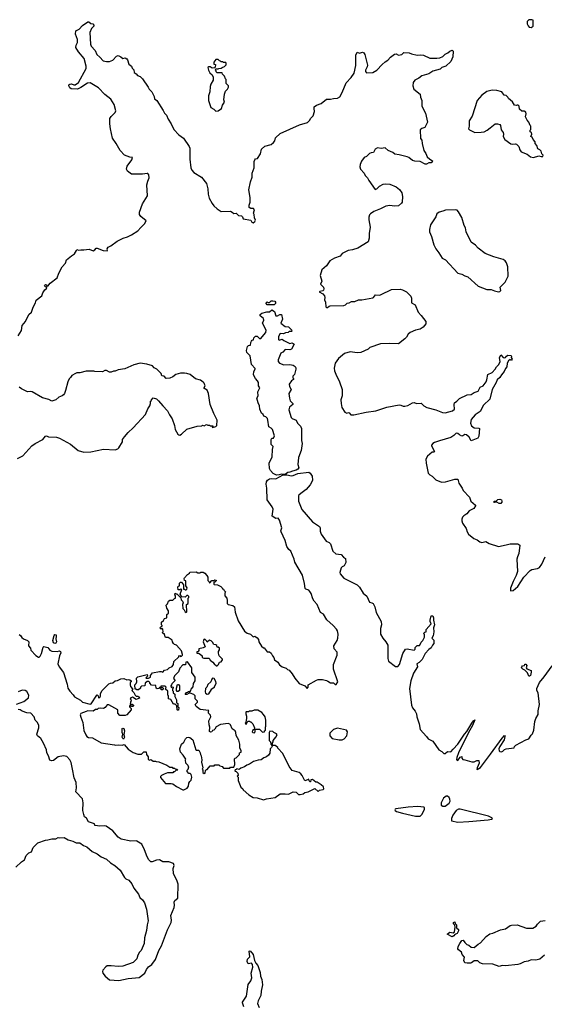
# Model space of a CAD drawing. Extents: x 2220333 to 2384341, y 721037 to 894043.
# Tile 104 of 256: x 2301563 to 2308283, y 766826 to 779430. Entities that reach past the tile are written whole.
import ezdxf

# ---------------------------------------------------------------- set-up
doc = ezdxf.new("R2010")
doc.units = 0

msp = doc.modelspace()

# ---------------------------------------------------------------- linework, layer by layer
at = {"layer": '0CON10XD'}
for points in [[(2308115, 779332), (2308140, 779345), (2308142, 779422), (2308125, 779430), (2308085, 779428), (2308063, 779407), (2308063, 779375), (2308075, 779350), (2308090, 779335), (2308115, 779332)], [(2302304, 779176), (2302279, 779245), (2302284, 779286), (2302325, 779310), (2302370, 779355), (2302435, 779403), (2302451, 779401), (2302475, 779380), (2302500, 779375), (2302512, 779362), (2302512, 779348), (2302484, 779316), (2302463, 779265), (2302472, 779115), (2302481, 779091), (2302530, 779035), (2302552, 778985), (2302592, 778952), (2302632, 778902), (2302675, 778893), (2302715, 778893), (2302757, 778913), (2302805, 778962), (2302825, 778970), (2302860, 778955), (2302884, 778934), (2302915, 778940), (2302935, 778930), (2302946, 778916), (2302962, 778862), (2302996, 778836), (2303005, 778810), (2303025, 778790), (2303030, 778755), (2303056, 778736), (2303074, 778714), (2303105, 778702), (2303135, 778672), (2303211, 778565), (2303221, 778541), (2303256, 778505), (2303284, 778445), (2303289, 778419), (2303319, 778395), (2303402, 778268), (2303417, 778235), (2303445, 778208), (2303466, 778155), (2303505, 778097), (2303536, 778025), (2303604, 777954), (2303663, 777913), (2303734, 777805), (2303742, 777785), (2303741, 777645), (2303757, 777535), (2303770, 777505), (2303794, 777474), (2303894, 777414), (2303957, 777335), (2303974, 777265), (2303978, 777195), (2303992, 777145), (2304027, 777077), (2304049, 777049), (2304095, 777009), (2304146, 776976), (2304265, 776977), (2304287, 776967), (2304305, 776950), (2304335, 776952), (2304365, 776922), (2304405, 776920), (2304417, 776907), (2304425, 776880), (2304522, 776862), (2304537, 776837), (2304555, 776830), (2304577, 776845), (2304582, 776865), (2304570, 776895), (2304568, 776935), (2304560, 776955), (2304568, 776985), (2304570, 776995), (2304560, 777015), (2304525, 777012), (2304502, 777025), (2304504, 777056), (2304516, 777096), (2304517, 777155), (2304497, 777253), (2304518, 777355), (2304540, 777415), (2304543, 777465), (2304566, 777535), (2304567, 777615), (2304575, 777638), (2304585, 777648), (2304610, 777655), (2304650, 777715), (2304659, 777771), (2304705, 777812), (2304785, 777834), (2304815, 777857), (2304832, 777878), (2304841, 777919), (2304900, 777975), (2305148, 778082), (2305250, 778115), (2305275, 778140), (2305291, 778169), (2305322, 778198), (2305341, 778255), (2305334, 778295), (2305337, 778315), (2305365, 778334), (2305425, 778356), (2305495, 778414), (2305545, 778412), (2305585, 778422), (2305636, 778424), (2305666, 778444), (2305695, 778496), (2305745, 778622), (2305811, 778689), (2305849, 778745), (2305868, 778845), (2305871, 778975), (2305885, 779013), (2305915, 779001), (2305955, 779013), (2305972, 779005), (2305986, 778986), (2306018, 778848), (2306014, 778826), (2305993, 778785), (2305993, 778765), (2306005, 778749), (2306085, 778754), (2306138, 778782), (2306205, 778856), (2306245, 778890), (2306280, 778910), (2306315, 778950), (2306363, 778987), (2306385, 778992), (2306415, 778977), (2306460, 778985), (2306485, 779010), (2306554, 779006), (2306583, 778993), (2306655, 778974), (2306695, 778979), (2306735, 778974), (2306815, 778937), (2306905, 778937), (2306945, 778940), (2306985, 778958), (2307015, 778988), (2307046, 779004), (2307075, 779029), (2307105, 779038), (2307116, 779026), (2307113, 778955), (2307088, 778895), (2307020, 778835), (2306972, 778818), (2306950, 778795), (2306855, 778770), (2306804, 778736), (2306715, 778712), (2306675, 778681), (2306626, 778655), (2306604, 778625), (2306601, 778585), (2306612, 778542), (2306693, 778475), (2306698, 778438), (2306713, 778395), (2306714, 778325), (2306760, 778235), (2306785, 778120), (2306752, 778048), (2306713, 778037), (2306695, 778020), (2306698, 777908), (2306716, 777886), (2306718, 777845), (2306742, 777755), (2306767, 777717), (2306782, 777675), (2306815, 777643), (2306850, 777625), (2306848, 777605), (2306833, 777597), (2306805, 777598), (2306775, 777579), (2306755, 777580), (2306693, 777613), (2306625, 777619), (2306595, 777628), (2306546, 777665), (2306525, 777673), (2306425, 777700), (2306368, 777708), (2306345, 777729), (2306284, 777754), (2306245, 777788), (2306195, 777780), (2306145, 777788), (2306117, 777773), (2306095, 777728), (2306065, 777727), (2306043, 777717), (2306005, 777680), (2305975, 777668), (2305942, 777618), (2305926, 777575), (2305920, 777545), (2305930, 777515), (2305977, 777465), (2305990, 777435), (2306017, 777405), (2306035, 777370), (2306117, 777257), (2306140, 777265), (2306172, 777298), (2306220, 777325), (2306245, 777331), (2306305, 777326), (2306385, 777292), (2306429, 777255), (2306457, 777215), (2306468, 777165), (2306462, 777095), (2306455, 777080), (2306415, 777048), (2306365, 777042), (2306305, 777050), (2306255, 777044), (2306183, 777007), (2306100, 776975), (2306056, 776945), (2306046, 776934), (2306036, 776904), (2306036, 776866), (2306051, 776775), (2306041, 776695), (2306041, 776635), (2306028, 776585), (2305895, 776505), (2305825, 776483), (2305769, 776475), (2305694, 776436), (2305667, 776403), (2305594, 776376), (2305537, 776345), (2305492, 776278), (2305435, 776229), (2305412, 776155), (2305433, 776085), (2305417, 776045), (2305455, 776008), (2305460, 775985), (2305455, 775966), (2305445, 775958), (2305408, 775952), (2305400, 775945), (2305445, 775919), (2305468, 775895), (2305473, 775875), (2305469, 775845), (2305482, 775815), (2305486, 775756), (2305494, 775744), (2305507, 775745), (2305526, 775764), (2305541, 775769), (2305715, 775772), (2305735, 775780), (2305758, 775802), (2305785, 775806), (2305815, 775822), (2305855, 775823), (2305905, 775846), (2305945, 775846), (2306085, 775871), (2306096, 775875), (2306123, 775907), (2306175, 775904), (2306195, 775911), (2306325, 775976), (2306435, 775980), (2306465, 775974), (2306482, 775962), (2306520, 775945), (2306573, 775893), (2306583, 775865), (2306582, 775805), (2306628, 775778), (2306667, 775685), (2306708, 775645), (2306765, 775568), (2306764, 775536), (2306733, 775495), (2306695, 775469), (2306634, 775456), (2306564, 775426), (2306541, 775405), (2306516, 775365), (2306495, 775344), (2306415, 775280), (2306305, 775287), (2306185, 775281), (2306048, 775235), (2306025, 775212), (2305935, 775170), (2305885, 775166), (2305795, 775178), (2305725, 775158), (2305649, 775095), (2305605, 775032), (2305592, 774968), (2305596, 774935), (2305615, 774892), (2305660, 774795), (2305692, 774695), (2305692, 774615), (2305679, 774565), (2305680, 774515), (2305691, 774465), (2305727, 774407), (2305755, 774392), (2305775, 774400), (2305785, 774398), (2305805, 774372), (2305845, 774371), (2306002, 774408), (2306125, 774424), (2306265, 774469), (2306425, 774500), (2306447, 774497), (2306475, 774483), (2306495, 774484), (2306535, 774492), (2306595, 774526), (2306615, 774530), (2306647, 774517), (2306705, 774523), (2306740, 774485), (2306779, 774465), (2306892, 774435), (2306979, 774401), (2307015, 774396), (2307108, 774422), (2307134, 774446), (2307128, 774505), (2307133, 774525), (2307162, 774545), (2307195, 774583), (2307295, 774628), (2307345, 774632), (2307385, 774659), (2307435, 774674), (2307463, 774727), (2307500, 774745), (2307537, 774793), (2307549, 774821), (2307561, 774889), (2307615, 774914), (2307654, 774955), (2307669, 774985), (2307702, 775018), (2307718, 775055), (2307710, 775100), (2307725, 775140), (2307755, 775106), (2307775, 775101), (2307786, 775104), (2307800, 775125), (2307815, 775134), (2307855, 775132), (2307862, 775125), (2307860, 775105), (2307870, 775085), (2307865, 775072), (2307855, 775072), (2307845, 775082), (2307824, 775065), (2307809, 775035), (2307802, 774985), (2307786, 774964), (2307770, 774925), (2307733, 774885), (2307715, 774851), (2307679, 774821), (2307668, 774785), (2307617, 774695), (2307585, 774573), (2307505, 774494), (2307463, 774415), (2307398, 774372), (2307347, 774313), (2307339, 774265), (2307349, 774229), (2307385, 774204), (2307443, 774203), (2307452, 774195), (2307443, 774097), (2307431, 774075), (2307345, 774040), (2307320, 774085), (2307285, 774118), (2307265, 774121), (2307239, 774101), (2307225, 774100), (2307195, 774114), (2307175, 774131), (2307155, 774136), (2307123, 774107), (2307085, 774083), (2306939, 774041), (2306875, 774018), (2306857, 774005), (2306839, 773985), (2306838, 773975), (2306876, 773904), (2306870, 773895), (2306853, 773893), (2306845, 773892), (2306785, 773842), (2306767, 773805), (2306769, 773755), (2306796, 773625), (2306815, 773606), (2306848, 773588), (2306895, 773538), (2306965, 773512), (2307016, 773514), (2307135, 773550), (2307175, 773550), (2307188, 773498), (2307230, 773435), (2307242, 773405), (2307325, 773320), (2307342, 773265), (2307403, 773215), (2307403, 773205), (2307380, 773175), (2307320, 773145), (2307290, 773105), (2307251, 773079), (2307235, 773060), (2307228, 773035), (2307227, 773015), (2307236, 772986), (2307284, 772915), (2307294, 772874), (2307314, 772844), (2307380, 772790), (2307425, 772770), (2307456, 772746), (2307485, 772737), (2307535, 772749), (2307575, 772723), (2307695, 772686), (2307795, 772706)], [(2301543, 775385), (2301588, 775452), (2301594, 775515), (2301640, 775565), (2301682, 775655), (2301714, 775686), (2301735, 775748), (2301766, 775804), (2301775, 775838), (2301848, 775895), (2301862, 775935), (2301885, 775970), (2301910, 775995), (2301908, 776008), (2301892, 776012), (2301883, 776023), (2301885, 776030), (2301895, 776040), (2301906, 776036), (2301912, 776022), (2301925, 776020), (2301954, 776056), (2302042, 776125), (2302065, 776185), (2302108, 776265), (2302150, 776315), (2302163, 776355), (2302225, 776408), (2302267, 776433), (2302292, 776475), (2302295, 776490), (2302315, 776480), (2302345, 776486), (2302385, 776482), (2302455, 776494), (2302505, 776473), (2302525, 776482), (2302542, 776505), (2302555, 776506), (2302634, 776474), (2302685, 776470), (2302690, 776485), (2302682, 776495), (2302695, 776520), (2302730, 776535), (2302810, 776595), (2302890, 776635), (2302945, 776650), (2302996, 776674), (2303075, 776728), (2303115, 776770), (2303162, 776815), (2303182, 776855), (2303115, 776910), (2303100, 776935), (2303096, 776965), (2303135, 777075), (2303202, 777175), (2303190, 777315), (2303203, 777365), (2303221, 777405), (2303219, 777445), (2303205, 777460), (2303195, 777461), (2303135, 777452), (2302995, 777452), (2302945, 777489), (2302932, 777515), (2302940, 777555), (2302999, 777635), (2303007, 777667), (2302975, 777671), (2302905, 777694), (2302849, 777755), (2302801, 777845), (2302754, 777914), (2302728, 778032), (2302717, 778095), (2302720, 778165), (2302735, 778191), (2302786, 778244), (2302793, 778265), (2302774, 778345), (2302732, 778412), (2302654, 778474), (2302575, 778556), (2302465, 778622), (2302432, 778618), (2302345, 778560), (2302305, 778540), (2302223, 778543), (2302207, 778557), (2302192, 778585), (2302193, 778595), (2302205, 778606), (2302225, 778608), (2302255, 778597), (2302275, 778597), (2302316, 778624), (2302414, 778805), (2302414, 778835), (2302391, 778935), (2302315, 779020), (2302282, 779075), (2302286, 779104), (2302305, 779140), (2302304, 779176)], [(2304075, 778260), (2304105, 778262), (2304148, 778295), (2304163, 778337), (2304188, 778375), (2304178, 778405), (2304187, 778475), (2304200, 778515), (2304225, 778540), (2304238, 778565), (2304238, 778585), (2304210, 778615), (2304210, 778665), (2304200, 778675), (2304188, 778708), (2304162, 778732), (2304158, 778748), (2304095, 778750), (2304082, 778762), (2304080, 778775), (2304070, 778785), (2304075, 778800), (2304105, 778800), (2304113, 778807), (2304145, 778810), (2304155, 778820), (2304185, 778830), (2304208, 778852), (2304210, 778875), (2304205, 778880), (2304175, 778880), (2304165, 778890), (2304145, 778890), (2304135, 778900), (2304122, 778902), (2304105, 778920), (2304075, 778920), (2304050, 778885), (2304052, 778862), (2304070, 778855), (2304067, 778823), (2304058, 778812), (2304028, 778808), (2304005, 778828), (2303985, 778828), (2303974, 778816), (2303980, 778785), (2304001, 778751), (2304030, 778725), (2304040, 778695), (2304040, 778655), (2304010, 778605), (2304002, 778575), (2303998, 778505), (2303983, 778455), (2303984, 778396), (2304012, 778305), (2304050, 778285), (2304075, 778260)], [(2308145, 777664), (2308215, 777688), (2308245, 777678), (2308265, 777680), (2308270, 777695), (2308253, 777713), (2308242, 777745), (2308225, 777763), (2308202, 777775), (2308189, 777819), (2308168, 777845), (2308167, 777867), (2308140, 777895), (2308128, 777928), (2308110, 777935), (2308122, 777965), (2308118, 777988), (2308104, 777994), (2308100, 778005), (2308100, 778015), (2308110, 778025), (2308110, 778065), (2308100, 778075), (2308085, 778120), (2308062, 778145), (2308042, 778185), (2308050, 778225), (2308048, 778245), (2308025, 778258), (2307995, 778260), (2307964, 778284), (2307960, 778325), (2307947, 778337), (2307935, 778338), (2307925, 778330), (2307900, 778335), (2307875, 778378), (2307825, 778420), (2307815, 778440), (2307795, 778460), (2307770, 778465), (2307738, 778505), (2307675, 778524), (2307615, 778529), (2307545, 778512), (2307482, 778465), (2307423, 778395), (2307358, 778195), (2307322, 778135), (2307320, 778065), (2307313, 778033), (2307325, 778018), (2307395, 777988), (2307475, 777989), (2307514, 777996), (2307553, 778015), (2307588, 778045), (2307655, 778098), (2307685, 778098), (2307715, 778088), (2307722, 778075), (2307732, 778022), (2307758, 777985), (2307762, 777965), (2307758, 777935), (2307778, 777895), (2307855, 777842), (2307875, 777838), (2307915, 777842), (2307925, 777838), (2307956, 777806), (2307968, 777765), (2307985, 777737), (2308065, 777710), (2308108, 777675), (2308145, 777664)], [(2307695, 775948), (2307715, 775952), (2307728, 775965), (2307718, 776005), (2307780, 776070), (2307821, 776145), (2307814, 776265), (2307798, 776318), (2307783, 776343), (2307755, 776360), (2307635, 776393), (2307525, 776437), (2307438, 776505), (2307402, 776545), (2307345, 776583), (2307281, 776715), (2307272, 776765), (2307257, 776795), (2307225, 776900), (2307185, 776970), (2307165, 776990), (2307145, 776998), (2307017, 776993), (2306985, 776978), (2306935, 776968), (2306906, 776944), (2306893, 776905), (2306824, 776806), (2306813, 776745), (2306813, 776715), (2306837, 776655), (2306867, 776547), (2306893, 776495), (2306933, 776445), (2306976, 776376), (2307018, 776355), (2307177, 776187), (2307225, 776173), (2307265, 776150), (2307305, 776137), (2307435, 776020), (2307545, 775978), (2307603, 775977), (2307645, 775958), (2307695, 775948)], [(2304735, 775780), (2304720, 775795), (2304720, 775805), (2304735, 775820), (2304745, 775810), (2304765, 775810), (2304785, 775830), (2304805, 775833), (2304830, 775825), (2304838, 775815), (2304838, 775795), (2304825, 775782), (2304735, 775780)], [(2304855, 773600), (2304810, 773620), (2304775, 773660), (2304764, 773685), (2304757, 773753), (2304799, 773835), (2304801, 773929), (2304810, 773965), (2304785, 773992), (2304784, 774056), (2304795, 774072), (2304816, 774074), (2304826, 774105), (2304800, 774185), (2304785, 774202), (2304755, 774220), (2304744, 774305), (2304736, 774326), (2304715, 774348), (2304690, 774355), (2304682, 774375), (2304662, 774395), (2304639, 774445), (2304637, 774485), (2304617, 774525), (2304603, 774585), (2304618, 774615), (2304613, 774665), (2304639, 774719), (2304623, 774743), (2304622, 774785), (2304609, 774809), (2304582, 774835), (2304557, 774885), (2304561, 774925), (2304580, 774955), (2304580, 774965), (2304533, 775015), (2304516, 775126), (2304475, 775170), (2304470, 775195), (2304480, 775245), (2304495, 775260), (2304518, 775262), (2304523, 775297), (2304533, 775317), (2304542, 775328), (2304557, 775333), (2304563, 775357), (2304585, 775380), (2304605, 775380), (2304635, 775350), (2304652, 775348), (2304692, 775395), (2304716, 775424), (2304722, 775455), (2304672, 775545), (2304690, 775585), (2304687, 775605), (2304645, 775640), (2304642, 775658), (2304665, 775672), (2304728, 775692), (2304765, 775690), (2304795, 775718), (2304828, 775695), (2304845, 775640), (2304865, 775640), (2304895, 775658), (2304917, 775657), (2304929, 775595), (2304908, 775545), (2304965, 775502), (2305008, 775498), (2305045, 775460), (2305050, 775445), (2305045, 775440), (2305015, 775440), (2305004, 775426), (2304968, 775422), (2304943, 775407), (2304899, 775411), (2304877, 775375), (2304878, 775335), (2304885, 775328), (2304925, 775342), (2304945, 775322), (2305005, 775293), (2305025, 775287), (2305055, 775292), (2305078, 775275), (2305045, 775212), (2305025, 775204), (2304965, 775210), (2304932, 775175), (2304908, 775162), (2304876, 775075), (2304876, 775055), (2304890, 775035), (2304945, 775012), (2305025, 775018), (2305065, 775009), (2305090, 774990), (2305100, 774975), (2305102, 774955), (2305085, 774888), (2305060, 774865), (2305060, 774845), (2305070, 774835), (2305070, 774825), (2305045, 774808), (2305014, 774765), (2305020, 774735), (2305040, 774695), (2305012, 774645), (2305018, 774585), (2305030, 774550), (2305061, 774515), (2305062, 774505), (2305020, 774470), (2305013, 774435), (2305039, 774339), (2305055, 774325), (2305103, 774303), (2305123, 774265), (2305161, 774225), (2305171, 774195), (2305171, 774045), (2305181, 774005), (2305167, 773915), (2305134, 773826), (2305126, 773736), (2305140, 773695), (2305127, 773675), (2305105, 773662), (2305058, 773652), (2305025, 773637), (2305000, 773635), (2304965, 773610), (2304915, 773612), (2304885, 773602), (2304855, 773600)], [(2301535, 773814), (2301603, 773847), (2301721, 773975), (2301763, 774005), (2301862, 774058), (2301895, 774100), (2301905, 774103), (2301932, 774092), (2302035, 774086), (2302075, 774073), (2302216, 773996), (2302314, 773914), (2302385, 773892), (2302475, 773900), (2302639, 773931), (2302785, 773922), (2302820, 773935), (2302835, 773950), (2302882, 774025), (2302882, 774055), (2302905, 774092), (2302951, 774145), (2303019, 774205), (2303173, 774377), (2303205, 774450), (2303232, 774488), (2303240, 774515), (2303240, 774545), (2303250, 774555), (2303250, 774565), (2303275, 774590), (2303315, 774578), (2303343, 774553), (2303398, 774485), (2303458, 774425), (2303482, 774372), (2303515, 774320), (2303548, 774235), (2303556, 774185), (2303587, 774125), (2303604, 774114), (2303615, 774113), (2303635, 774126), (2303705, 774190), (2303835, 774228), (2303895, 774230), (2303905, 774238), (2303925, 774232), (2303955, 774250), (2303975, 774240), (2303995, 774240), (2304005, 774230), (2304035, 774230), (2304040, 774225), (2304030, 774215), (2304035, 774210), (2304077, 774223), (2304090, 774235), (2304092, 774305), (2304049, 774389), (2304004, 774504), (2303983, 774645), (2303965, 774687), (2303922, 774715), (2303938, 774745), (2303926, 774776), (2303915, 774792), (2303878, 774815), (2303814, 774834), (2303745, 774888), (2303705, 774900), (2303673, 774907), (2303624, 774906), (2303565, 774888), (2303525, 774860), (2303487, 774843), (2303438, 774838), (2303415, 774868), (2303385, 774870), (2303375, 774900), (2303320, 774955), (2303284, 774974), (2303265, 774998), (2303192, 775022), (2303105, 775032), (2303025, 775012), (2302909, 774961), (2302825, 774948), (2302785, 774932), (2302765, 774932), (2302735, 774918), (2302715, 774918), (2302675, 774940), (2302655, 774938), (2302625, 774922), (2302525, 774928), (2302515, 774932), (2302415, 774932), (2302335, 774908), (2302295, 774908), (2302278, 774902), (2302230, 774875), (2302215, 774850), (2302197, 774833), (2302178, 774795), (2302152, 774685), (2302136, 774644), (2302123, 774627), (2302106, 774614), (2302065, 774598), (2302028, 774562), (2301975, 774549), (2301935, 774568), (2301855, 774588), (2301725, 774668), (2301705, 774672), (2301665, 774668), (2301586, 774706), (2301558, 774728)], [(2302777, 770147), (2302785, 770142), (2302825, 770147), (2302875, 770142), (2302902, 770152), (2302954, 770094), (2303015, 770050), (2303075, 770030), (2303125, 770030), (2303155, 770060), (2303185, 770060), (2303187, 770025), (2303207, 769995), (2303210, 769965), (2303223, 769953), (2303245, 769960), (2303275, 769940), (2303305, 769940), (2303313, 769933), (2303345, 769930), (2303447, 769887), (2303485, 769860), (2303515, 769860), (2303525, 769850), (2303545, 769850), (2303555, 769840), (2303578, 769838), (2303588, 769822), (2303565, 769820), (2303548, 769802), (2303535, 769800), (2303525, 769790), (2303455, 769788), (2303415, 769772), (2303380, 769755), (2303368, 769742), (2303368, 769728), (2303432, 769652), (2303505, 769652), (2303525, 769647), (2303570, 769615), (2303655, 769572), (2303665, 769572), (2303707, 769593), (2303725, 769620), (2303732, 769658), (2303742, 769678), (2303760, 769695), (2303770, 769735), (2303758, 769768), (2303745, 769780), (2303732, 769782), (2303710, 769805), (2303710, 769825), (2303720, 769835), (2303730, 769865), (2303720, 769875), (2303720, 769885), (2303690, 769915), (2303688, 769955), (2303692, 769965), (2303657, 770017), (2303624, 770054), (2303616, 770095), (2303638, 770155), (2303665, 770180), (2303688, 770225), (2303705, 770242), (2303725, 770247), (2303742, 770242), (2303782, 770212), (2303820, 770085), (2303825, 770080), (2303858, 770078), (2303877, 770047), (2303878, 770025), (2303888, 770005), (2303897, 769955), (2303893, 769927), (2303908, 769855), (2303902, 769835), (2303910, 769825), (2303910, 769795), (2303925, 769780), (2303940, 769785), (2303942, 769818), (2303955, 769830), (2303965, 769830), (2304005, 769880), (2304055, 769880), (2304065, 769890), (2304115, 769890), (2304125, 769880), (2304155, 769870), (2304175, 769850), (2304255, 769850), (2304265, 769860), (2304308, 769862), (2304318, 769895), (2304313, 769967), (2304322, 769978), (2304338, 769982), (2304368, 770012), (2304377, 770023), (2304380, 770045), (2304400, 770055), (2304400, 770075), (2304382, 770105), (2304382, 770155), (2304369, 770209), (2304338, 770268), (2304332, 770305), (2304322, 770325), (2304285, 770352), (2304264, 770404), (2304254, 770414), (2304235, 770419), (2304135, 770407), (2304081, 770379), (2304065, 770350), (2304050, 770335), (2304035, 770330), (2304025, 770312), (2304008, 770308), (2303995, 770320), (2304000, 770375), (2303990, 770405), (2303988, 770455), (2304012, 770505), (2304008, 770528), (2303982, 770555), (2303980, 770575), (2303987, 770587), (2303875, 770600), (2303825, 770638), (2303812, 770665), (2303840, 770695), (2303840, 770705), (2303810, 770735), (2303810, 770775), (2303795, 770790), (2303745, 770810), (2303735, 770810), (2303705, 770790), (2303682, 770792), (2303702, 770818), (2303715, 770820), (2303725, 770830), (2303745, 770830), (2303757, 770843), (2303758, 770862), (2303785, 770890), (2303788, 770932), (2303810, 770965), (2303812, 771015), (2303770, 771075), (2303768, 771135), (2303715, 771212), (2303690, 771205), (2303688, 771172), (2303655, 771170), (2303615, 771130), (2303598, 771082), (2303545, 771030), (2303532, 770995), (2303550, 770975), (2303550, 770965), (2303512, 770928), (2303510, 770915), (2303500, 770905), (2303502, 770882), (2303515, 770890), (2303530, 770885), (2303530, 770875), (2303520, 770865), (2303520, 770845), (2303530, 770835), (2303530, 770815), (2303550, 770795), (2303550, 770765), (2303572, 770725), (2303570, 770685), (2303587, 770677), (2303590, 770635), (2303600, 770625), (2303598, 770592), (2303585, 770590), (2303580, 770595), (2303578, 770648), (2303555, 770670), (2303535, 770670), (2303498, 770728), (2303470, 770735), (2303470, 770775), (2303460, 770785), (2303460, 770835), (2303432, 770862), (2303440, 770885), (2303425, 770900), (2303372, 770898), (2303370, 770880), (2303395, 770880), (2303400, 770875), (2303395, 770850), (2303375, 770850), (2303370, 770880), (2303355, 770880), (2303345, 770870), (2303323, 770863), (2303310, 770875), (2303308, 770908), (2303253, 770913), (2303230, 770935), (2303230, 770945), (2303218, 770958), (2303195, 770960), (2303170, 770935), (2303167, 770903), (2303122, 770898), (2303110, 770885), (2303110, 770875), (2303085, 770852), (2303065, 770850), (2303055, 770860), (2303042, 770862), (2303040, 770915), (2303057, 770933), (2303062, 770955), (2303058, 771002), (2303075, 771020), (2303195, 771050), (2303200, 771025), (2303180, 771005), (2303185, 771000), (2303215, 771000), (2303240, 771015), (2303240, 771035), (2303265, 771068), (2303355, 771087), (2303375, 771088), (2303395, 771080), (2303420, 771105), (2303455, 771110), (2303480, 771135), (2303515, 771150), (2303532, 771175), (2303538, 771215), (2303600, 771275), (2303600, 771285), (2303615, 771290), (2303625, 771280), (2303635, 771282), (2303650, 771295), (2303650, 771305), (2303635, 771350), (2303570, 771425), (2303545, 771432), (2303534, 771444), (2303520, 771465), (2303518, 771488), (2303465, 771520), (2303433, 771523), (2303425, 771530), (2303418, 771568), (2303405, 771570), (2303390, 771585), (2303400, 771595), (2303398, 771628), (2303385, 771640), (2303375, 771630), (2303360, 771645), (2303372, 771658), (2303390, 771665), (2303390, 771675), (2303380, 771685), (2303382, 771718), (2303405, 771740), (2303420, 771765), (2303450, 771775), (2303450, 771815), (2303470, 771835), (2303470, 771865), (2303450, 771895), (2303440, 771935), (2303458, 771952), (2303470, 771985), (2303485, 772000), (2303525, 772000), (2303545, 772020), (2303560, 772025), (2303560, 772055), (2303550, 772065), (2303555, 772090), (2303565, 772080), (2303575, 772080), (2303628, 772028), (2303630, 772005), (2303650, 771985), (2303658, 771965), (2303648, 771945), (2303653, 771893), (2303670, 771875), (2303681, 771851), (2303695, 771842), (2303705, 771850), (2303700, 771945), (2303720, 771955), (2303720, 772025), (2303730, 772035), (2303730, 772045), (2303718, 772058), (2303705, 772060), (2303685, 772040), (2303642, 772042), (2303620, 772075), (2303640, 772135), (2303625, 772140), (2303615, 772130), (2303592, 772132), (2303590, 772165), (2303595, 772180), (2303610, 772185), (2303612, 772218), (2303625, 772230), (2303635, 772230), (2303660, 772195), (2303662, 772142), (2303675, 772140), (2303685, 772130), (2303695, 772130), (2303705, 772140), (2303707, 772157), (2303690, 772185), (2303690, 772245), (2303673, 772253), (2303670, 772275), (2303674, 772286), (2303712, 772328), (2303740, 772345), (2303742, 772358), (2303825, 772362), (2303845, 772350), (2303875, 772350), (2303885, 772360), (2303915, 772360), (2303936, 772346), (2303962, 772315), (2303972, 772295), (2303973, 772253), (2303990, 772235), (2303990, 772225), (2303998, 772222), (2304025, 772250), (2304055, 772250), (2304065, 772260), (2304080, 772255), (2304080, 772245), (2304065, 772230), (2304052, 772228), (2304050, 772205), (2304055, 772200), (2304097, 772197), (2304140, 772175), (2304158, 772158), (2304160, 772145), (2304175, 772140), (2304182, 772122), (2304200, 772105), (2304192, 772088), (2304193, 772057), (2304216, 772026), (2304222, 771995), (2304220, 771955), (2304233, 771943), (2304295, 771930), (2304314, 771914), (2304324, 771844), (2304360, 771735), (2304441, 771601), (2304478, 771578), (2304520, 771565), (2304552, 771532), (2304575, 771540), (2304605, 771518), (2304622, 771495), (2304628, 771468), (2304662, 771412), (2304685, 771390), (2304695, 771390), (2304735, 771340), (2304765, 771338), (2304785, 771320), (2304800, 771285), (2304818, 771265), (2304828, 771235), (2304868, 771205), (2304890, 771170), (2304925, 771148), (2304978, 771128), (2304992, 771112), (2305015, 771102), (2305055, 771058), (2305089, 770999), (2305144, 770934), (2305214, 770904), (2305245, 770870), (2305260, 770885), (2305260, 770915), (2305364, 770976), (2305385, 770982), (2305443, 770983), (2305495, 770972), (2305512, 770962), (2305545, 770942), (2305585, 770940), (2305605, 770920), (2305618, 770922), (2305638, 770955), (2305583, 771115), (2305584, 771176), (2305632, 771295), (2305632, 771335), (2305592, 771375), (2305588, 771415), (2305628, 771482), (2305639, 771511), (2305642, 771565), (2305636, 771605), (2305620, 771630), (2305579, 771675), (2305499, 771749), (2305455, 771820), (2305415, 771840), (2305373, 771943), (2305334, 771985), (2305319, 772015), (2305297, 772085), (2305281, 772111), (2305265, 772127), (2305229, 772139), (2305219, 772149), (2305211, 772215), (2305185, 772320), (2305088, 772488), (2305079, 772525), (2305035, 772628), (2305010, 772650), (2304986, 772685), (2304964, 772765), (2304911, 772875), (2304909, 772885), (2304921, 772925), (2304893, 773025), (2304875, 773049), (2304845, 773043), (2304798, 773075), (2304810, 773165), (2304796, 773195), (2304732, 773285), (2304729, 773435), (2304722, 773485), (2304726, 773515), (2304738, 773535), (2304765, 773552), (2304795, 773557), (2304845, 773554), (2304937, 773603), (2304985, 773602), (2305045, 773591), (2305065, 773594), (2305125, 773623), (2305267, 773637), (2305283, 773625), (2305311, 773585), (2305312, 773535), (2305302, 773505), (2305284, 773475), (2305232, 773418), (2305163, 773365)], [(2305163, 773365), (2305140, 773345), (2305136, 773334), (2305133, 773267), (2305178, 773158), (2305315, 773001), (2305405, 772942), (2305413, 772925), (2305414, 772884), (2305426, 772845), (2305490, 772755), (2305527, 772737), (2305545, 772719), (2305576, 772626), (2305615, 772594), (2305682, 772585), (2305711, 772551), (2305737, 772535), (2305739, 772481), (2305719, 772441), (2305692, 772428), (2305682, 772415), (2305664, 772355), (2305667, 772335), (2305715, 772283), (2305885, 772196), (2305917, 772167), (2305965, 772088), (2306010, 772050), (2306043, 771975), (2306075, 771967), (2306089, 771955), (2306111, 771915), (2306130, 771840), (2306194, 771725), (2306196, 771685), (2306184, 771635), (2306187, 771565), (2306215, 771515), (2306255, 771468), (2306277, 771425), (2306281, 771251), (2306288, 771218), (2306375, 771152), (2306405, 771152), (2306427, 771175), (2306470, 771315), (2306505, 771372), (2306525, 771378), (2306615, 771360), (2306627, 771373), (2306630, 771395), (2306655, 771420), (2306685, 771420), (2306690, 771425), (2306706, 771464), (2306727, 771485), (2306747, 771525), (2306748, 771555), (2306740, 771575), (2306752, 771588), (2306770, 771595), (2306772, 771625), (2306832, 771695), (2306820, 771725), (2306820, 771745), (2306835, 771800), (2306855, 771798), (2306866, 771775), (2306863, 771745), (2306878, 771685), (2306864, 771644), (2306870, 771595), (2306859, 771545), (2306842, 771515), (2306867, 771487), (2306870, 771445), (2306850, 771425), (2306835, 771390), (2306805, 771368), (2306757, 771315), (2306718, 771242), (2306679, 771201), (2306652, 771185), (2306660, 771145), (2306606, 771064), (2306572, 770968), (2306558, 770868), (2306584, 770655), (2306595, 770623), (2306628, 770578), (2306644, 770545), (2306649, 770505), (2306682, 770415), (2306692, 770345), (2306776, 770256), (2306794, 770224), (2306856, 770196), (2306934, 770084), (2306972, 770062), (2306995, 770038), (2307012, 770038), (2307045, 770062), (2307085, 770058), (2307116, 770094), (2307175, 770155), (2307260, 770285), (2307290, 770320), (2307355, 770427), (2307375, 770454), (2307395, 770468), (2307365, 770395), (2307314, 770306), (2307186, 770045), (2307162, 769985), (2307158, 769955), (2307175, 769948), (2307205, 769988), (2307225, 770000), (2307227, 769975), (2307238, 769958), (2307265, 769957), (2307355, 769928), (2307385, 769928), (2307421, 769949), (2307445, 769948), (2307449, 769915), (2307424, 769855), (2307420, 769835), (2307425, 769830), (2307465, 769859), (2307595, 770029), (2307745, 770234), (2307775, 770266), (2307780, 770265), (2307779, 770255), (2307767, 770213), (2307713, 770125), (2307701, 770095), (2307705, 770072), (2307715, 770062), (2307735, 770060), (2307754, 770066), (2307775, 770088), (2307794, 770096), (2307895, 770110), (2307900, 770125), (2307920, 770145), (2308045, 770212), (2308084, 770226), (2308115, 770272), (2308133, 770287), (2308149, 770335), (2308160, 770445), (2308175, 770486), (2308204, 770535), (2308204, 770585), (2308221, 770665), (2308203, 770813), (2308188, 770845), (2308187, 770867), (2308222, 770945), (2308281, 771019), (2308385, 771161)], [(2307705, 773238), (2307675, 773252), (2307645, 773250), (2307638, 773255), (2307642, 773265), (2307665, 773267), (2307690, 773290), (2307715, 773294), (2307734, 773284), (2307741, 773265), (2307738, 773252), (2307725, 773239), (2307705, 773238)], [(2307795, 772706), (2307845, 772719), (2307945, 772722), (2307968, 772705), (2307958, 772595), (2307938, 772555), (2307933, 772523), (2307938, 772365), (2307922, 772315), (2307885, 772240), (2307852, 772155), (2307850, 772125), (2307855, 772120), (2307885, 772122), (2307942, 772175), (2308020, 772295), (2308100, 772380), (2308125, 772393), (2308196, 772404), (2308223, 772417), (2308251, 772459), (2308293, 772555)], [(2301555, 771560), (2301575, 771548), (2301591, 771521), (2301614, 771504), (2301664, 771484), (2301682, 771465), (2301677, 771417), (2301702, 771385), (2301705, 771360), (2301772, 771292), (2301805, 771272), (2301815, 771272), (2301826, 771284), (2301842, 771318), (2301864, 771396), (2301872, 771408), (2301925, 771393), (2301950, 771360), (2301975, 771347), (2302045, 771343), (2302075, 771352), (2302085, 771342), (2302090, 771325), (2302074, 771286), (2302054, 771184), (2302070, 771145), (2302124, 771075), (2302172, 770925), (2302178, 770875), (2302204, 770834), (2302249, 770789), (2302264, 770764), (2302341, 770721), (2302370, 770695), (2302465, 770670), (2302478, 770672), (2302550, 770785), (2302557, 770787), (2302570, 770775), (2302575, 770750), (2302590, 770755), (2302598, 770775), (2302598, 770805), (2302618, 770845), (2302705, 770928), (2302725, 770938), (2302755, 770940), (2302785, 770968), (2302817, 770973), (2302859, 770991), (2302896, 770996), (2302935, 770978), (2302956, 770986), (2302975, 770980), (2302990, 770965), (2302990, 770955), (2302980, 770945), (2302980, 770915), (2302983, 770893), (2303010, 770865), (2303010, 770855), (2303000, 770845), (2303027, 770817), (2303042, 770782), (2303055, 770770), (2303075, 770770), (2303085, 770760), (2303095, 770760), (2303100, 770745), (2303055, 770730), (2303007, 770757), (2302985, 770750), (2302980, 770735), (2302987, 770727), (2302990, 770705), (2302983, 770697), (2302980, 770665), (2302985, 770660), (2302995, 770670), (2303005, 770670), (2303020, 770655), (2303020, 770645), (2303015, 770640), (2302995, 770640), (2302985, 770650), (2302970, 770645), (2302972, 770632), (2302992, 770612), (2302992, 770595), (2302935, 770532), (2302915, 770522), (2302845, 770522), (2302820, 770555), (2302820, 770595), (2302705, 770660), (2302685, 770660), (2302660, 770625), (2302636, 770614), (2302595, 770617), (2302568, 770612), (2302555, 770600), (2302535, 770600), (2302505, 770580), (2302435, 770581), (2302415, 770576), (2302345, 770548), (2302337, 770533), (2302345, 770500), (2302374, 770434), (2302385, 770332), (2302409, 770275), (2302425, 770256), (2302445, 770243), (2302496, 770236), (2302605, 770173), (2302777, 770147)], [(2302015, 771446), (2301997, 771455), (2301989, 771485), (2302003, 771547), (2302015, 771560), (2302030, 771555), (2302032, 771535), (2302026, 771505), (2302034, 771465), (2302025, 771450), (2302015, 771446)], [(2304095, 771160), (2304110, 771175), (2304122, 771208), (2304145, 771210), (2304160, 771235), (2304160, 771245), (2304118, 771285), (2304108, 771322), (2304108, 771342), (2304122, 771365), (2304122, 771385), (2304105, 771400), (2304095, 771400), (2304088, 771418), (2304077, 771427), (2304051, 771431), (2304033, 771463), (2304015, 771480), (2303995, 771488), (2303965, 771460), (2303960, 771475), (2303935, 771500), (2303922, 771498), (2303912, 771465), (2303938, 771402), (2303915, 771388), (2303860, 771375), (2303860, 771355), (2303848, 771342), (2303832, 771338), (2303832, 771322), (2303855, 771320), (2303875, 771310), (2303900, 771285), (2303902, 771265), (2303920, 771255), (2303988, 771258), (2304000, 771245), (2304002, 771232), (2304036, 771206), (2304054, 771184), (2304085, 771160), (2304095, 771160)], [(2308095, 771026), (2308085, 771026), (2308068, 771068), (2308035, 771102), (2308008, 771115), (2307993, 771135), (2307995, 771148), (2308005, 771158), (2308030, 771165), (2308035, 771180), (2308045, 771180), (2308058, 771165), (2308052, 771135), (2308061, 771121), (2308115, 771100), (2308116, 771076), (2308105, 771034), (2308095, 771026)], [(2303965, 770798), (2303985, 770800), (2304020, 770855), (2304020, 770865), (2304035, 770870), (2304058, 770892), (2304078, 770935), (2304077, 770957), (2304055, 770998), (2304035, 771000), (2304025, 770990), (2304010, 770955), (2303972, 770918), (2303960, 770885), (2303943, 770867), (2303940, 770825), (2303945, 770810), (2303965, 770798)], [(2301522, 770668), (2301616, 770704), (2301675, 770748), (2301679, 770785), (2301655, 770829), (2301633, 770843), (2301596, 770846), (2301543, 770827)], [(2303595, 770830), (2303582, 770832), (2303570, 770845), (2303570, 770875), (2303585, 770920), (2303598, 770918), (2303610, 770905), (2303610, 770845), (2303595, 770830)], [(2301515, 768582), (2301585, 768652), (2301626, 768674), (2301645, 768730), (2301680, 768765), (2301713, 768777), (2301737, 768833), (2301797, 768893), (2301895, 768929), (2301925, 768930), (2301976, 768944), (2302025, 768943), (2302055, 768962), (2302075, 768958), (2302135, 768960), (2302185, 768933), (2302245, 768914), (2302285, 768893), (2302335, 768892), (2302379, 768859), (2302425, 768844), (2302493, 768783), (2302555, 768753), (2302605, 768713), (2302675, 768686), (2302725, 768637), (2302782, 768605), (2302852, 768542), (2302905, 768450), (2302925, 768434), (2302963, 768417), (2303000, 768370), (2303027, 768315), (2303087, 768235), (2303104, 768194), (2303135, 768162), (2303160, 768125), (2303186, 768046), (2303210, 767895), (2303197, 767845), (2303189, 767771), (2303164, 767676), (2303157, 767605), (2303118, 767515), (2303098, 767495), (2303078, 767455), (2303065, 767410), (2303015, 767362), (2302885, 767313), (2302825, 767310), (2302735, 767319), (2302685, 767317), (2302665, 767308), (2302628, 767265), (2302623, 767245), (2302630, 767225), (2302659, 767185), (2302715, 767138), (2302835, 767133), (2302955, 767158), (2303095, 767170), (2303165, 767223), (2303187, 767273), (2303215, 767307), (2303256, 767334), (2303305, 767398), (2303347, 767515), (2303380, 767575), (2303455, 767780), (2303502, 767875), (2303507, 767905), (2303498, 767965), (2303542, 768065), (2303548, 768095), (2303542, 768135), (2303550, 768155), (2303590, 768185), (2303587, 768255), (2303594, 768296), (2303593, 768365), (2303582, 768402), (2303532, 768502), (2303530, 768565), (2303540, 768605), (2303535, 768630), (2303475, 768650), (2303395, 768650), (2303355, 768677), (2303315, 768672), (2303262, 768648), (2303245, 768650), (2303218, 768675), (2303195, 768712), (2303164, 768804), (2303126, 768876), (2303064, 768914), (2303055, 768919), (2302985, 768916), (2302865, 768940), (2302826, 768966), (2302756, 769046), (2302672, 769105), (2302655, 769110), (2302585, 769106), (2302535, 769113), (2302527, 769117), (2302520, 769135), (2302444, 769164), (2302419, 769209), (2302395, 769227), (2302386, 769254), (2302374, 769305), (2302376, 769405), (2302366, 769455), (2302282, 769545), (2302292, 769598), (2302287, 769665), (2302260, 769725), (2302242, 769835), (2302221, 769921), (2302205, 769956), (2302167, 769997), (2302125, 770008), (2302058, 769992), (2301995, 769946), (2301972, 769942), (2301951, 769951), (2301933, 770007), (2301910, 770045), (2301909, 770085), (2301868, 770168), (2301835, 770228), (2301792, 770265), (2301782, 770285), (2301809, 770365), (2301810, 770395), (2301792, 770435), (2301762, 770462), (2301749, 770505), (2301705, 770553), (2301655, 770558), (2301595, 770577), (2301570, 770595), (2301545, 770600)], [(2304575, 770300), (2304585, 770350), (2304635, 770350), (2304675, 770310), (2304698, 770312), (2304700, 770325), (2304710, 770335), (2304710, 770375), (2304718, 770385), (2304718, 770465), (2304707, 770507), (2304688, 770538), (2304665, 770562), (2304615, 770590), (2304565, 770590), (2304535, 770580), (2304505, 770580), (2304495, 770570), (2304465, 770570), (2304460, 770565), (2304458, 770545), (2304468, 770515), (2304470, 770475), (2304463, 770467), (2304460, 770435), (2304450, 770425), (2304465, 770410), (2304485, 770450), (2304505, 770450), (2304515, 770440), (2304525, 770440), (2304550, 770415), (2304570, 770365), (2304568, 770342), (2304545, 770330), (2304542, 770315), (2304550, 770305), (2304575, 770300)], [(2302895, 770222), (2302885, 770227), (2302878, 770245), (2302883, 770285), (2302876, 770305), (2302878, 770355), (2302885, 770362), (2302898, 770355), (2302907, 770325), (2302898, 770275), (2302904, 770245), (2302895, 770222)], [(2305695, 770212), (2305720, 770225), (2305752, 770265), (2305762, 770315), (2305750, 770335), (2305635, 770363), (2305584, 770346), (2305537, 770295), (2305536, 770265), (2305565, 770230), (2305657, 770213), (2305695, 770212)], [(2304800, 770140), (2304800, 770175), (2304810, 770185), (2304810, 770205), (2304846, 770244), (2304860, 770275), (2304855, 770290), (2304820, 770305), (2304805, 770320), (2304768, 770322), (2304758, 770305), (2304760, 770205), (2304778, 770188), (2304780, 770155), (2304795, 770140), (2304800, 770140)], [(2304685, 769442), (2304725, 769458), (2304835, 769472), (2304901, 769519), (2304965, 769522), (2305005, 769518), (2305067, 769547), (2305105, 769540), (2305135, 769513), (2305155, 769511), (2305195, 769520), (2305215, 769538), (2305260, 769545), (2305345, 769588), (2305385, 769552), (2305403, 769567), (2305450, 769575), (2305458, 769585), (2305455, 769610), (2305427, 769637), (2305375, 769670), (2305355, 769670), (2305315, 769702), (2305292, 769698), (2305290, 769675), (2305285, 769672), (2305270, 769685), (2305265, 769710), (2305252, 769698), (2305215, 769688), (2305182, 769755), (2305165, 769778), (2305142, 769792), (2305055, 769820), (2305015, 769870), (2304932, 770035), (2304870, 770105), (2304870, 770115), (2304835, 770140), (2304800, 770140), (2304788, 770112), (2304770, 770095), (2304767, 770043), (2304752, 770015), (2304725, 769993), (2304689, 769981), (2304655, 769957), (2304617, 769953), (2304560, 769935), (2304508, 769902), (2304472, 769888), (2304445, 769868), (2304395, 769848), (2304375, 769830), (2304345, 769840), (2304335, 769830), (2304322, 769828), (2304320, 769815), (2304325, 769810), (2304338, 769808), (2304357, 769787), (2304360, 769755), (2304350, 769745), (2304360, 769735), (2304363, 769693), (2304398, 769605), (2304420, 769585), (2304425, 769570), (2304497, 769507), (2304555, 769472), (2304605, 769468), (2304685, 769442)], [(2307015, 769362), (2307065, 769401), (2307076, 769425), (2307075, 769452), (2307065, 769472), (2307045, 769492), (2307025, 769490), (2306993, 769465), (2306964, 769405), (2306964, 769374), (2306985, 769362), (2307015, 769362)], [(2306635, 769234), (2306695, 769235), (2306719, 769261), (2306748, 769325), (2306748, 769345), (2306740, 769350), (2306665, 769358), (2306539, 769351), (2306382, 769328), (2306374, 769325), (2306370, 769315), (2306374, 769305), (2306391, 769295), (2306465, 769275), (2306635, 769234)], [(2307175, 769158), (2307315, 769165), (2307564, 769186), (2307608, 769195), (2307618, 769205), (2307613, 769215), (2307570, 769235), (2307205, 769325), (2307185, 769325), (2307154, 769306), (2307111, 769249), (2307094, 769204), (2307094, 769174), (2307175, 769158)], [(2307105, 767692), (2307040, 767725), (2307075, 767748), (2307115, 767742), (2307132, 767755), (2307142, 767815), (2307138, 767838), (2307122, 767855), (2307120, 767875), (2307135, 767880), (2307142, 767862), (2307158, 767845), (2307160, 767805), (2307184, 767784), (2307184, 767765), (2307165, 767731), (2307139, 767721), (2307125, 767702), (2307105, 767692)], [(2308285, 767456), (2308225, 767403), (2308175, 767390), (2308115, 767397), (2308075, 767378), (2308025, 767369), (2307976, 767345), (2307945, 767337), (2307785, 767320), (2307745, 767321), (2307705, 767311), (2307625, 767338), (2307493, 767343), (2307457, 767357), (2307433, 767383), (2307385, 767383), (2307352, 767358), (2307336, 767354), (2307295, 767351), (2307265, 767357), (2307251, 767385), (2307260, 767430), (2307233, 767463), (2307224, 767495), (2307182, 767522), (2307174, 767535), (2307181, 767565), (2307202, 767605), (2307225, 767644), (2307245, 767649), (2307266, 767616), (2307292, 767592), (2307315, 767583), (2307345, 767558), (2307385, 767554), (2307435, 767596), (2307465, 767612), (2307538, 767695), (2307585, 767730), (2307625, 767738), (2307722, 767778), (2307785, 767791), (2307845, 767833), (2307865, 767840), (2307935, 767842), (2308055, 767802), (2308137, 767803), (2308178, 767825), (2308196, 767854), (2308235, 767890), (2308295, 767901)], [(2304433, 766795), (2304416, 766845), (2304418, 766855), (2304468, 766932), (2304490, 767080), (2304526, 767125), (2304539, 767165), (2304528, 767225), (2304548, 767302), (2304546, 767336), (2304533, 767353), (2304492, 767345), (2304477, 767375), (2304480, 767405), (2304510, 767435), (2304502, 767505), (2304515, 767512), (2304556, 767465), (2304572, 767385), (2304588, 767355), (2304615, 767323), (2304642, 767235), (2304647, 767185), (2304663, 767145), (2304674, 767075), (2304655, 766995), (2304651, 766939), (2304620, 766870), (2304610, 766835), (2304630, 766785)]]:
    msp.add_lwpolyline(points, dxfattribs=at)

doc.saveas('drawing.dxf')
